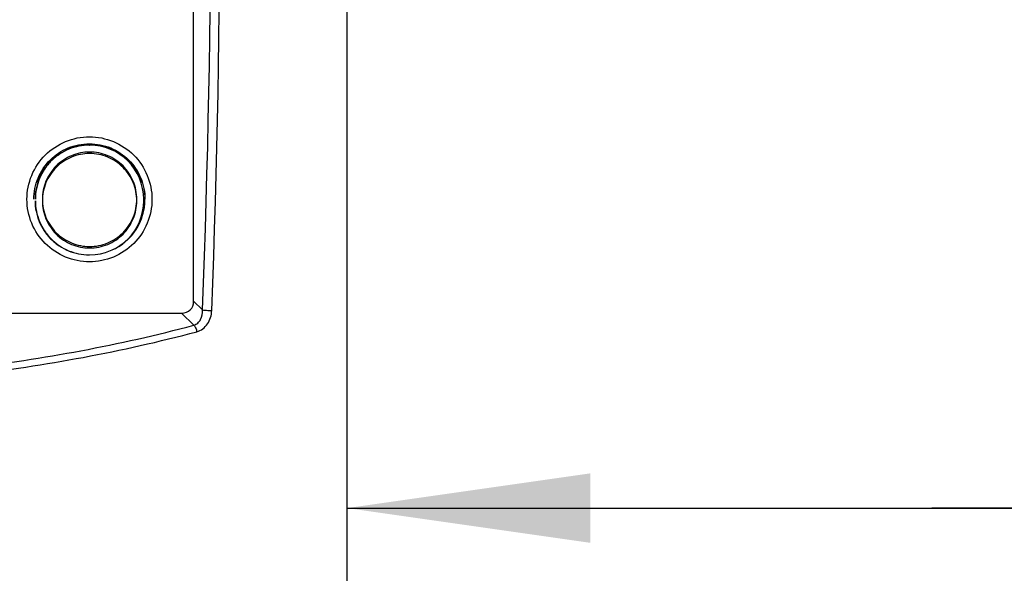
# Model space of a CAD drawing. Header units: millimetres. Extents: x 0 to 420, y 0 to 297.
# Tile 153 of 170: x 320 to 334, y 198 to 206. Entities that reach past the tile are written whole.
import ezdxf

# ---------------------------------------------------------------- set-up
doc = ezdxf.new("R2010")
doc.units = ezdxf.units.MM
doc.header["$LTSCALE"] = 23.1
doc.header["$PDMODE"] = 3
doc.header["$PDSIZE"] = 0.3125
doc.layers.get('0').update_dxf_attribs({"linetype": 'CONTINUOUS'})
doc.layers.get('Defpoints').update_dxf_attribs({"linetype": 'CONTINUOUS'})
doc.layers.add('02___PRT_ALL_AXES', color=7, linetype='CONTINUOUS')
doc.layers.add('DIM_PILOTEES', color=7, linetype='CONTINUOUS')
doc.styles.get("Standard").update_dxf_attribs({"font": 'txt', "width": 0.7})
doc.dimstyles.new('DIMSTYLE_6', dxfattribs={"dimtxt": 2.5, "dimasz": 3.5, "dimexe": 2, "dimexo": 0, "dimtad": 1, "dimdec": 1, "dimlfac": 5, "dimdsep": 46, "dimtxsty": 'Standard', "dimblk": '_FILLED', "dimblk1": '_FILLED', "dimblk2": '_FILLED', "dimcen": 0.09, "dimazin": 2, "dimtp": 0.3, "dimtm": 0.3, "dimtfac": 1, "dimtdec": 1, "dimtofl": 0, "dimtmove": 0, "dimatfit": 3, "dimldrblk": '_FILLED', "dimfxl": 0, "dimtolj": 1, "dimarcsym": 0})
doc.dimstyles.new('DIMSTYLE_8', dxfattribs={"dimtxt": 2.5, "dimasz": 3.5, "dimexe": 2, "dimexo": 0, "dimgap": 2.5, "dimtad": 1, "dimdec": 0, "dimdsep": 46, "dimtxsty": 'Standard', "dimblk": '_FILLED', "dimblk1": '_FILLED', "dimblk2": '_FILLED', "dimcen": 0.09, "dimazin": 2, "dimtp": 0.5, "dimtm": 0.5, "dimtfac": 1, "dimtdec": 0, "dimtofl": 0, "dimtmove": 0, "dimatfit": 3, "dimldrblk": '_FILLED', "dimfxl": 0, "dimtolj": 1, "dimarcsym": 0})

# ---------------------------------------------------------------- blocks, each defined once
blk = doc.blocks.new('_FILLED')
at = {"color": 0, "linetype": 'ByBlock'}
blk.add_solid([(0, 0), (-1, 0.1429), (-1, -0.1429)], dxfattribs=at)
blk = doc.blocks.new('*D16')
at = {"layer": 'DIM_PILOTEES', "color": 2, "linetype": 'Continuous'}
for p, q in [((341.468, 224.419), (341.468, 197.213)), ((324.629, 199.213), (333.048, 199.213)), ((341.468, 199.213), (333.048, 199.213)), ((333.048, 199.213), (353.456, 199.213))]:
    blk.add_line(p, q, dxfattribs=at)
at = {"layer": 'DIM_PILOTEES', "color": 2, "linetype": 'Continuous', "xscale": 3.5, "yscale": 3.5, "zscale": 3.5, "rotation": 180}
blk.add_blockref('_FILLED', (324.629, 199.213), dxfattribs=at)
at = {"layer": 'DIM_PILOTEES', "color": 2, "linetype": 'Continuous', "xscale": 3.5, "yscale": 3.5, "zscale": 3.5}
blk.add_blockref('_FILLED', (341.468, 199.213), dxfattribs=at)
at = {"layer": 'DIM_PILOTEES', "color": 2, "linetype": 'Continuous', "insert": (346.134, 202.338), "char_height": 2.5, "width": 10.98214, "attachment_point": 1, "line_spacing_factor": 0.9}
blk.add_mtext('{\\ftxt;\\W0.0001;\\H0.0001;\\~}{\\ftxt;\\W2.9285714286;\\H2.5; }{\\ftxt;\\W0.0001;\\H0.0001;\\~}', dxfattribs=at)
blk = doc.blocks.new('*D19')
at = {"layer": 'Defpoints', "color": 0, "linetype": 'Continuous'}
for p in [(281.457, 266.216), (315.713, 224.43), (268.013, 199.049), (363.421, 199.064)]:
    blk.add_point(p, dxfattribs=at)
at = {"layer": 'DIM_PILOTEES', "color": 0, "linetype": 'Continuous', "lineweight": -2}
for p, q in [((268.013, 199.049), (269.779, 199.988)), ((363.421, 199.064), (361.655, 200.003))]:
    blk.add_line(p, q, dxfattribs=at)
blk.add_arc((315.713, 224.43), 54.033, 335.712, 204.306, dxfattribs=at)
at = {"layer": 'DIM_PILOTEES', "color": 0, "linetype": 'Continuous', "lineweight": -2, "xscale": 3.5, "yscale": 3.5, "zscale": 3.5}
for p, rotation in [((268.013, 199.049), 296.16200671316), ((363.421, 199.064), 243.8560107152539)]:
    blk.add_blockref('_FILLED', p, dxfattribs=dict(at, rotation=rotation))
at = {"layer": 'DIM_PILOTEES', "color": 0, "linetype": 'Continuous', "insert": (322.56, 283.903), "char_height": 2.5, "width": 24.55357, "attachment_point": 2, "rotation": 353.4322, "line_spacing_factor": 0.9}
blk.add_mtext('\\A1;{\\ftxt;\\W0.0001;\\H0.0001;\\~}{\\ftxt;\\W3.5952380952;\\H2.5; }{\\ftxt;\\W0.0001;\\H0.0001;\\~}{\\ftxt;\\W0.0001;\\H0.0001;\\~}{\\ftxt;\\W2.2857142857;\\H2.5; }{\\ftxt;\\W0.0001;\\H0.0001;\\~}{\\ftxt;\\W0.0001;\\H0.0001;\\~}{\\ftxt;\\W0.6666666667;\\H2.5; }{\\ftxt;\\W0.0001;\\H0.0001;\\~}', dxfattribs=at)

msp = doc.modelspace()

# ---------------------------------------------------------------- linework, layer by layer
at = {"color": 7, "linetype": 'Continuous'}
for p, q in [((324.6287, 186.9065), (324.6287, 228.9542)), ((322.4183, 202.1927), (322.4183, 214.4462)), ((322.4183, 202.1927), (322.547, 202.0659)), ((309.992, 202.0195), (322.2451, 202.0195)), ((322.2451, 202.0195), (322.4202, 201.8469))]:
    msp.add_line(p, q, dxfattribs=at)
for centre, radius, start, end in [((160.01, 208.3195), 162.6573, 357.796654, 2.203346), ((160.8468, 208.3195), 161.9531, 357.78439, 2.21561), ((320.9194, 203.6595), 0.78, 359.99907, 89.99881), ((320.9194, 203.6387), 0.78, 270.00119, 0.00093), ((320.9174, 203.6594), 0.8, 294.27944, 0.00039), ((320.9214, 203.6595), 0.778, 359.24701, 359.9999), ((320.9214, 203.6387), 0.778, 0.00011, 0.77774), ((320.9195, 203.6393), 0.7807, 269.64816, 270)]:
    msp.add_arc(centre, radius, start, end, dxfattribs=at)
msp.add_ellipse((322.1874, 202.2504), major_axis=(-0.1826, 0.1826), ratio=0.7745967, start_param=-3.800577, end_param=-2.4824609, dxfattribs=at)
for points, knots in [([(320.0184, 203.6595), (320.0184, 203.7765), (320.0652, 204.0132), (320.2654, 204.3123), (320.565, 204.5126), (320.9183, 204.5829), (321.2717, 204.5126), (321.5713, 204.3123), (321.7714, 204.0132), (321.8183, 203.7765), (321.8183, 203.6595)], [0, 0, 0, 0, 0.1250015, 0.250003, 0.3750022, 0.5, 0.6249979, 0.749997, 0.8749985, 1, 1, 1, 1]), ([(320.1175, 203.6595), (320.1175, 203.7635), (320.1591, 203.9739), (320.3372, 204.2398), (320.6031, 204.4178), (320.8134, 204.4595), (320.9175, 204.4595)], [0, 0, 0, 0, 0.250003, 0.500006, 0.7500043, 1, 1, 1, 1]), ([(320.9147, 204.4394), (320.8637, 204.4394), (320.7615, 204.4294), (320.6143, 204.3847), (320.4785, 204.3122), (320.3596, 204.2145), (320.2619, 204.0956), (320.1894, 203.9599), (320.1447, 203.8126), (320.1347, 203.7104), (320.1347, 203.6595)], [0, 0, 0, 0, 0.1249977, 0.2499957, 0.3749943, 0.4999938, 0.6249943, 0.7499963, 0.8749938, 1, 1, 1, 1]), ([(320.9195, 204.4394), (320.8685, 204.4394), (320.7663, 204.4294), (320.6191, 204.3847), (320.4833, 204.3122), (320.3644, 204.2145), (320.2667, 204.0956), (320.1942, 203.9599), (320.1495, 203.8126), (320.1395, 203.7104), (320.1395, 203.6595)], [0, 0, 0, 0, 0.1249977, 0.2499957, 0.3749943, 0.4999939, 0.6249943, 0.7499963, 0.8749938, 1, 1, 1, 1]), ([(320.9175, 204.4595), (321.0215, 204.4595), (321.2319, 204.4178), (321.4978, 204.2398), (321.6758, 203.9739), (321.7174, 203.7635), (321.7174, 203.6595)], [0, 0, 0, 0, 0.2499957, 0.499994, 0.749997, 1, 1, 1, 1]), ([(321.6003, 203.6595), (321.6003, 203.7039), (321.5915, 203.793), (321.5526, 203.9213), (321.4893, 204.0397), (321.4042, 204.1434), (321.3005, 204.2285), (321.1822, 204.2917), (321.0538, 204.3307), (320.9203, 204.3438), (320.7868, 204.3307), (320.6584, 204.2917), (320.5401, 204.2285), (320.4364, 204.1434), (320.3513, 204.0397), (320.2881, 203.9213), (320.2491, 203.793), (320.2404, 203.7039), (320.2404, 203.6595)], [0, 0, 0, 0, 0.0625031, 0.1250019, 0.1875029, 0.2500032, 0.312503, 0.3750023, 0.4375012, 0.5, 0.5624988, 0.6249977, 0.687497, 0.7499968, 0.8124971, 0.8749981, 0.9374969, 1, 1, 1, 1]), ([(321.6003, 203.6387), (321.6003, 203.6831), (321.5915, 203.7722), (321.5526, 203.9006), (321.4894, 204.0189), (321.4043, 204.1226), (321.3005, 204.2077), (321.1822, 204.271), (321.0538, 204.3099), (320.9203, 204.3231), (320.7868, 204.3099), (320.6584, 204.271), (320.5401, 204.2077), (320.4364, 204.1226), (320.3513, 204.0189), (320.2881, 203.9006), (320.2491, 203.7722), (320.2404, 203.6831), (320.2404, 203.6387)], [0, 0, 0, 0, 0.0625031, 0.1250019, 0.1875029, 0.2500032, 0.312503, 0.3750023, 0.4375012, 0.5, 0.5624988, 0.6249977, 0.687497, 0.7499968, 0.8124971, 0.8749981, 0.9374969, 1, 1, 1, 1]), ([(321.8183, 203.6595), (321.8183, 203.5424), (321.7714, 203.3057), (321.5713, 203.0066), (321.2717, 202.8063), (320.9183, 202.736), (320.565, 202.8063), (320.2654, 203.0066), (320.0652, 203.3057), (320.0184, 203.5424), (320.0184, 203.6595)], [0, 0, 0, 0, 0.1250015, 0.250003, 0.3750022, 0.5, 0.6249979, 0.749997, 0.8749985, 1, 1, 1, 1]), ([(320.1347, 203.6387), (320.1347, 203.5877), (320.1447, 203.4855), (320.1894, 203.3383), (320.262, 203.2025), (320.3596, 203.0836), (320.4785, 202.986), (320.6143, 202.9134), (320.7615, 202.8687), (320.8637, 202.8587), (320.9147, 202.8587)], [0, 0, 0, 0, 0.1250062, 0.2500037, 0.3750057, 0.5000062, 0.6250057, 0.7500043, 0.8750023, 1, 1, 1, 1]), ([(320.1395, 203.6387), (320.1395, 203.5879), (320.1495, 203.4861), (320.1938, 203.3394), (320.2658, 203.2041), (320.3627, 203.0853), (320.4809, 202.9877), (320.6157, 202.9148), (320.7622, 202.8696), (320.8639, 202.859), (320.9147, 202.8587)], [0, 0, 0, 0, 0.1250062, 0.2500036, 0.3750057, 0.5000061, 0.6250057, 0.7500043, 0.8750023, 1, 1, 1, 1]), ([(320.2404, 203.6595), (320.2404, 203.615), (320.2491, 203.5259), (320.2881, 203.3976), (320.3513, 203.2792), (320.4364, 203.1755), (320.5401, 203.0904), (320.6584, 203.0272), (320.7868, 202.9882), (320.9203, 202.9751), (321.0538, 202.9882), (321.1822, 203.0272), (321.3005, 203.0904), (321.4042, 203.1755), (321.4893, 203.2792), (321.5526, 203.3976), (321.5915, 203.5259), (321.6003, 203.615), (321.6003, 203.6595)], [0, 0, 0, 0, 0.0625031, 0.1250019, 0.1875029, 0.2500032, 0.312503, 0.3750023, 0.4375012, 0.5, 0.5624988, 0.6249977, 0.687497, 0.7499968, 0.8124971, 0.8749981, 0.9374969, 1, 1, 1, 1]), ([(320.2404, 203.6387), (320.2404, 203.5942), (320.2491, 203.5051), (320.2881, 203.3768), (320.3513, 203.2585), (320.4364, 203.1547), (320.5401, 203.0696), (320.6584, 203.0064), (320.7868, 202.9674), (320.9203, 202.9543), (321.0538, 202.9674), (321.1822, 203.0064), (321.3005, 203.0696), (321.4043, 203.1547), (321.4894, 203.2585), (321.5526, 203.3768), (321.5915, 203.5051), (321.6003, 203.5942), (321.6003, 203.6387)], [0, 0, 0, 0, 0.0625031, 0.1250019, 0.1875029, 0.2500032, 0.312503, 0.3750023, 0.4375012, 0.5, 0.5624988, 0.6249977, 0.687497, 0.7499968, 0.8124971, 0.8749981, 0.9374969, 1, 1, 1, 1]), ([(322.4202, 201.8469), (322.441, 201.8527), (322.4808, 201.8749), (322.5361, 201.9481), (322.549, 202.0198), (322.547, 202.0659)], [0, 0, 0, 0, 0.2396033, 0.4869621, 1, 1, 1, 1]), ([(322.464, 201.7524), (322.4945, 201.7605), (322.5539, 201.7903), (322.6451, 201.8883), (322.6762, 201.9909), (322.6788, 202.0583)], [0, 0, 0, 0, 0.2396654, 0.4888863, 1, 1, 1, 1]), ([(322.547, 202.0659), (322.5663, 202.063), (322.6103, 202.0601), (322.6543, 202.0585), (322.6788, 202.0583)], [0, 0, 0, 0, 0.44314, 1, 1, 1, 1]), ([(317.9987, 201.1211), (318.3827, 201.1485), (319.8709, 201.2882), (321.3479, 201.5607), (322.4202, 201.8469)], [0, 0, 0, 0, 0.2575207, 1, 1, 1, 1]), ([(318.012, 201.0249), (318.3986, 201.0523), (319.897, 201.1924), (321.3841, 201.4654), (322.464, 201.7524)], [0, 0, 0, 0, 0.257526, 1, 1, 1, 1]), ([(322.4202, 201.8469), (322.4318, 201.8362), (322.4501, 201.805), (322.4605, 201.7714), (322.464, 201.7524)], [0, 0, 0, 0, 0.4495746, 1, 1, 1, 1])]:
    msp.add_open_spline(points, degree=3, knots=knots, dxfattribs=at)
at = {"layer": '02___PRT_ALL_AXES', "color": 7, "linetype": 'Continuous'}
for p, q in [((320.9147, 204.4395), (320.9195, 204.4395)), ((320.9152, 202.8587), (320.9195, 202.8587))]:
    msp.add_line(p, q, dxfattribs=at)
for start, end in [(303.22429, 0.0002), (300.8965, 303.22611)]:
    msp.add_arc((320.9152, 203.6594), 0.8, start, end, dxfattribs=at)
msp.add_open_spline([(320.9175, 204.4594), (321.0213, 204.4592), (321.2312, 204.4171), (321.4963, 204.2389), (321.6737, 203.9733), (321.7152, 203.7633), (321.7152, 203.6595)], degree=3, knots=[0, 0, 0, 0, 0.2499957, 0.499994, 0.749997, 1, 1, 1, 1], dxfattribs=at)

# ---------------------------------------------------------------- dimensions: what is measured, and where the dimension line sits
at = {"layer": 'DIM_PILOTEES', "color": 2, "linetype": 'Continuous'}
dim = msp.add_angular_dim_3p(base=(281.4567, 266.2159), center=(315.713, 224.4303), p1=(363.421, 199.0636), p2=(268.013, 199.0486), text='{\\ftxt;\\W0.0001;\\H0.0001;\\~}{\\ftxt;\\W3.5952380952;\\H2.5; }{\\ftxt;\\W0.0001;\\H0.0001;\\~}{\\ftxt;\\W0.0001;\\H0.0001;\\~}{\\ftxt;\\W2.2857142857;\\H2.5; }{\\ftxt;\\W0.0001;\\H0.0001;\\~}{\\ftxt;\\W0.0001;\\H0.0001;\\~}{\\ftxt;\\W0.6666666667;\\H2.5; }{\\ftxt;\\W0.0001;\\H0.0001;\\~}', dimstyle='DIMSTYLE_8', dxfattribs=at)
dim.commit()
dim.dimension.update_dxf_attribs({"geometry": '*D19', "text_midpoint": (321.8932, 278.1084), "dimtype": 165})
dim = msp.add_linear_dim(base=(341.4682, 199.2131), p1=(324.6287, 190.838), p2=(341.4682, 224.4195), text='{\\ftxt;\\W0.0001;\\H0.0001;\\~}{\\ftxt;\\W2.9285714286;\\H2.5; }{\\ftxt;\\W0.0001;\\H0.0001;\\~}', dimstyle='DIMSTYLE_6', dxfattribs=at)
dim.commit()
dim.dimension.update_dxf_attribs({"geometry": '*D16', "text_midpoint": (349.4379, 199.2131), "dimtype": 160})

doc.saveas('drawing.dxf')
